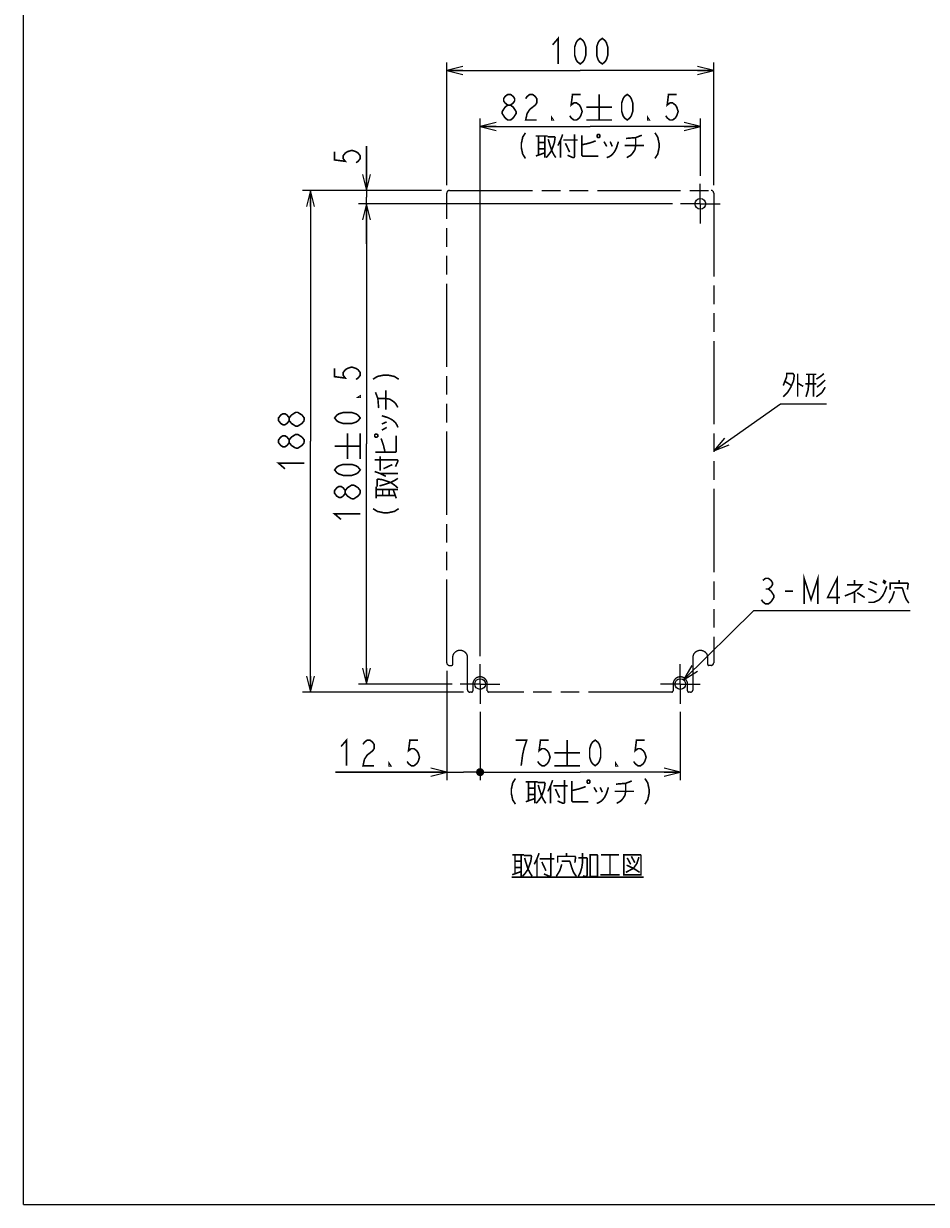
# Model space of a CAD drawing. Extents: x 0 to 1260, y 0 to 891.
# Tile 1 of 36: x 0 to 338, y 0 to 443. Entities that reach past the tile are written whole.
import ezdxf

# ---------------------------------------------------------------- set-up
doc = ezdxf.new("R2010")
doc.units = 0
doc.header["$LTSCALE"] = 69.3
doc.linetypes.add('CENTER', pattern=[0.6, 0.375, -0.075, 0.075, -0.075])
doc.linetypes.add('PHANTOM', pattern=[0.8, 0.45, -0.05, 0.1, -0.05, 0.1, -0.05])
doc.layers.get('0').update_dxf_attribs({"linetype": 'CONTINUOUS'})
for name, color, linetype in [('ALL_DIM', 7, 'CONTINUOUS'), ('ALL_NOTE', 7, 'CONTINUOUS'), ('DEFAULT_1', 7, 'CENTER'), ('DEFAULT_3', 7, 'PHANTOM')]:
    doc.layers.add(name, color=color, linetype=linetype)
doc.dimstyles.get("Standard").update_dxf_attribs({"dimtxt": 2.5, "dimasz": 2.5, "dimexe": 1.25, "dimexo": 0.625, "dimtad": 1, "dimcen": 2.5, "dimazin": 3, "dimtfac": 1, "dimtmove": 0, "dimatfit": 3})

# ---------------------------------------------------------------- blocks, each defined once
blk = doc.blocks.new('_DOT')
at = {"color": 0, "linetype": 'BYBLOCK'}
blk.add_line((-0.25, 0), (-1, 0), dxfattribs=at)
at = {"color": 0, "linetype": 'BYBLOCK', "const_width": 0.25}
blk.add_lwpolyline([(-0.125, 0, 1), (0.125, 0, 1)], format="xyb", close=True, dxfattribs=at)
blk = doc.blocks.new('_OPEN')
at = {"color": 0, "linetype": 'BYBLOCK'}
for p, q in [((0, 0), (-1, 0.25)), ((-1, -0.25), (0, 0)), ((-1, 0), (0, 0))]:
    blk.add_line(p, q, dxfattribs=at)
blk = doc.blocks.new('*D11')
at = {"layer": 'ALL_DIM', "color": 2, "linetype": 'CONTINUOUS'}
for p, q in [((171, 184.58), (171, 159)), ((246, 184.58), (246, 159)), ((171, 162), (208.5, 162)), ((246, 162), (208.5, 162))]:
    blk.add_line(p, q, dxfattribs=at)
at = {"layer": 'ALL_DIM', "color": 2, "linetype": 'CONTINUOUS', "xscale": 6, "yscale": 6, "zscale": 6, "rotation": 180}
blk.add_blockref('_DOT', (171, 162), dxfattribs=at)
at = {"layer": 'ALL_DIM', "color": 2, "linetype": 'CONTINUOUS', "xscale": 6, "yscale": 6, "zscale": 6}
blk.add_blockref('_OPEN', (246, 162), dxfattribs=at)
blk = doc.blocks.new('*D12')
at = {"layer": 'ALL_DIM', "color": 2, "linetype": 'CONTINUOUS'}
for p, q in [((243.08, 375), (125.5, 375)), ((128.5, 375), (128.5, 285)), ((128.5, 195), (128.5, 285)), ((160.58, 195), (125.5, 195))]:
    blk.add_line(p, q, dxfattribs=at)
at = {"layer": 'ALL_DIM', "color": 2, "linetype": 'CONTINUOUS', "xscale": 6, "yscale": 6, "zscale": 6}
for p, rotation in [((128.5, 375), 90), ((128.5, 195), 270)]:
    blk.add_blockref('_OPEN', p, dxfattribs=dict(at, rotation=rotation))
blk = doc.blocks.new('*D13')
at = {"layer": 'ALL_DIM', "color": 2, "linetype": 'CONTINUOUS'}
for p, q in [((156.5, 380), (104.5, 380)), ((107.5, 380), (107.5, 286)), ((107.5, 192), (107.5, 286)), ((164.79, 192), (104.5, 192))]:
    blk.add_line(p, q, dxfattribs=at)
at = {"layer": 'ALL_DIM', "color": 2, "linetype": 'CONTINUOUS', "xscale": 6, "yscale": 6, "zscale": 6}
for p, rotation in [((107.5, 380), 90), ((107.5, 192), 270)]:
    blk.add_blockref('_OPEN', p, dxfattribs=dict(at, rotation=rotation))
blk = doc.blocks.new('*D14')
at = {"layer": 'ALL_DIM', "color": 2, "linetype": 'CONTINUOUS'}
for p, q in [((158.5, 382), (158.5, 428)), ((158.5, 425), (208.5, 425)), ((258.5, 425), (208.5, 425)), ((258.5, 382), (258.5, 428))]:
    blk.add_line(p, q, dxfattribs=at)
at = {"layer": 'ALL_DIM', "color": 2, "linetype": 'CONTINUOUS', "xscale": 6, "yscale": 6, "zscale": 6, "rotation": 180}
blk.add_blockref('_OPEN', (158.5, 425), dxfattribs=at)
at = {"layer": 'ALL_DIM', "color": 2, "linetype": 'CONTINUOUS', "xscale": 6, "yscale": 6, "zscale": 6}
blk.add_blockref('_OPEN', (258.5, 425), dxfattribs=at)
blk = doc.blocks.new('*D15')
at = {"layer": 'ALL_DIM', "color": 2, "linetype": 'CONTINUOUS'}
for p, q in [((128.5, 380), (128.5, 396.6)), ((128.5, 396.6), (128.5, 377.5)), ((150.22, 380), (125.5, 380)), ((128.5, 360), (128.5, 377.5)), ((240.33, 375), (125.5, 375)), ((128.5, 375), (128.5, 360))]:
    blk.add_line(p, q, dxfattribs=at)
at = {"layer": 'ALL_DIM', "color": 2, "linetype": 'CONTINUOUS', "xscale": 6, "yscale": 6, "zscale": 6}
for p, rotation in [((128.5, 380), 270), ((128.5, 375), 90)]:
    blk.add_blockref('_OPEN', p, dxfattribs=dict(at, rotation=rotation))
blk = doc.blocks.new('*D16')
at = {"layer": 'ALL_DIM', "color": 2, "linetype": 'CONTINUOUS'}
for p, q in [((158.5, 200), (158.5, 159)), ((171, 184.58), (171, 159)), ((158.5, 162), (116.83, 162)), ((116.83, 162), (164.75, 162)), ((171.75, 162), (164.75, 162)), ((171, 162), (171.75, 162))]:
    blk.add_line(p, q, dxfattribs=at)
at = {"layer": 'ALL_DIM', "color": 2, "linetype": 'CONTINUOUS', "xscale": 6, "yscale": 6, "zscale": 6}
blk.add_blockref('_OPEN', (158.5, 162), dxfattribs=at)
at = {"layer": 'ALL_DIM', "color": 2, "linetype": 'CONTINUOUS', "xscale": 6, "yscale": 6, "zscale": 6, "rotation": 180}
blk.add_blockref('_DOT', (171, 162), dxfattribs=at)
blk = doc.blocks.new('*D17')
at = {"layer": 'ALL_DIM', "color": 2, "linetype": 'CONTINUOUS'}
for p, q in [((171, 205.42), (171, 407)), ((171, 404), (212.25, 404)), ((253.5, 404), (212.25, 404)), ((253.5, 385.42), (253.5, 407))]:
    blk.add_line(p, q, dxfattribs=at)
at = {"layer": 'ALL_DIM', "color": 2, "linetype": 'CONTINUOUS', "xscale": 6, "yscale": 6, "zscale": 6, "rotation": 180}
blk.add_blockref('_OPEN', (171, 404), dxfattribs=at)
at = {"layer": 'ALL_DIM', "color": 2, "linetype": 'CONTINUOUS', "xscale": 6, "yscale": 6, "zscale": 6}
blk.add_blockref('_OPEN', (253.5, 404), dxfattribs=at)

msp = doc.modelspace()

# ---------------------------------------------------------------- linework, layer by layer
at = {"color": 7, "linetype": 'CONTINUOUS'}
for q in [(0, 891), (1260, 0)]:
    msp.add_line((0, 0), q, dxfattribs=at)
for centre in [(253.499, 375.001), (171, 195), (245.999, 195)]:
    msp.add_circle(centre, 2, dxfattribs=at)
at = {"layer": 'ALL_DIM', "color": 2, "linetype": 'CONTINUOUS', "const_width": 0.6}
for points in [[(198.18, 434.601), (200.244, 437.001), (200.244, 427.401)], [(208.5, 427.401), (207.468, 428.201), (206.952, 429.001), (206.436, 430.601), (206.436, 433.801), (206.952, 435.401), (207.468, 436.201), (208.5, 437.001), (209.532, 436.201), (210.048, 435.401), (210.564, 433.801), (210.564, 430.601), (210.048, 429.001), (209.532, 428.201), (208.5, 427.401)], [(216.756, 427.401), (215.724, 428.201), (215.208, 429.001), (214.692, 430.601), (214.692, 433.801), (215.208, 435.401), (215.724, 436.201), (216.756, 437.001), (217.788, 436.201), (218.304, 435.401), (218.82, 433.801), (218.82, 430.601), (218.304, 429.001), (217.788, 428.201), (216.756, 427.401)], [(181.366, 412.001), (180.334, 412.801), (179.818, 413.601), (179.818, 414.401), (180.334, 415.201), (181.366, 416.001), (182.398, 416.001), (183.43, 415.201), (183.946, 414.401), (183.946, 413.601), (183.43, 412.801), (182.398, 412.001)], [(188.074, 414.401), (188.59, 415.201), (189.622, 416.001), (190.654, 416.001), (191.686, 415.201), (192.202, 414.401), (192.202, 412.801), (191.686, 412.001)], [(208.714, 416.001), (205.618, 416.001), (205.102, 412.001), (206.134, 412.801), (207.166, 412.801), (208.198, 412.001), (208.714, 411.201), (209.23, 409.601), (208.714, 408.001), (208.198, 407.201), (207.166, 406.401), (206.134, 406.401), (205.102, 407.201), (204.586, 408.001)], [(215.578, 416.001), (215.578, 406.401)], [(226.106, 406.401), (225.074, 407.201), (224.558, 408.001), (224.042, 409.601), (224.042, 412.801), (224.558, 414.401), (225.074, 415.201), (226.106, 416.001), (227.138, 415.201), (227.654, 414.401), (228.17, 412.801), (228.17, 409.601), (227.654, 408.001), (227.138, 407.201), (226.106, 406.401)], [(244.682, 416.001), (241.586, 416.001), (241.07, 412.001), (242.102, 412.801), (243.134, 412.801), (244.166, 412.001), (244.682, 411.201), (245.198, 409.601), (244.682, 408.001), (244.166, 407.201), (243.134, 406.401), (242.102, 406.401), (241.07, 407.201), (240.554, 408.001)], [(181.366, 406.401), (180.334, 407.201), (179.818, 408.001), (179.302, 408.801), (179.302, 409.601), (179.818, 410.401), (180.334, 411.201), (181.366, 412.001), (182.398, 412.001), (183.43, 411.201), (183.946, 410.401), (184.462, 409.601), (184.462, 408.801), (183.946, 408.001), (183.43, 407.201), (182.398, 406.401), (181.366, 406.401)], [(191.686, 412.001), (189.622, 410.401), (188.59, 408.801), (188.074, 406.401), (192.202, 406.401)], [(198.394, 406.401), (197.878, 406.401), (197.878, 407.201), (198.394, 406.401)], [(210.778, 411.201), (220.378, 411.201)], [(234.362, 406.401), (233.846, 406.401), (233.846, 407.201), (234.362, 406.401)], [(210.778, 406.401), (220.378, 406.401)], [(187.998, 401.601), (186.966, 400.001), (186.45, 397.601), (186.45, 396.001), (186.966, 393.601), (187.998, 392.001)], [(191.868, 400.401), (196.254, 400.401)], [(192.9, 400.401), (192.9, 393.201)], [(192.9, 398.001), (195.222, 398.001)], [(195.222, 400.401), (195.222, 392.301)], [(196.254, 400.101), (198.834, 400.101), (199.092, 399.801), (198.834, 398.001), (197.802, 395.001), (196.77, 393.501), (195.738, 392.301)], [(196.512, 399.201), (197.028, 397.401), (197.802, 395.001), (198.576, 393.501), (199.35, 392.301)], [(201.93, 401.001), (201.156, 398.901), (200.124, 396.801)], [(201.156, 398.901), (201.156, 392.301)], [(202.188, 398.901), (207.606, 398.901)], [(206.316, 401.001), (206.316, 392.601), (206.058, 392.301), (205.8, 392.301), (203.736, 393.201)], [(209.154, 400.701), (209.154, 393.201), (209.412, 392.901), (215.346, 392.901)], [(209.154, 397.101), (211.734, 397.701), (213.54, 398.301), (214.314, 398.601)], [(215.088, 401.001), (214.83, 400.701), (214.83, 400.101), (215.088, 399.801), (215.604, 399.801), (215.862, 400.101), (215.862, 400.701), (215.604, 401.001), (215.088, 401.001)], [(217.41, 398.301), (218.442, 396.501)], [(222.828, 398.301), (222.054, 395.901), (221.28, 394.401), (220.248, 393.201), (219.216, 392.601), (218.442, 392.301)], [(219.732, 398.301), (220.506, 396.501)], [(225.666, 399.501), (229.278, 399.801), (231.6, 400.701)], [(229.278, 399.801), (229.278, 396.801), (229.02, 395.301), (228.246, 394.101), (227.472, 393.201), (225.924, 392.301)], [(236.502, 401.601), (237.534, 400.001), (238.05, 397.601), (238.05, 396.001), (237.534, 393.601), (236.502, 392.001)], [(116.5, 394.533), (116.5, 391.437), (120.5, 390.921), (119.7, 391.953), (119.7, 392.985), (120.5, 394.017), (121.3, 394.533), (122.9, 395.049), (124.5, 394.533), (125.3, 394.017), (126.1, 392.985), (126.1, 391.953), (125.3, 390.921), (124.5, 390.405)], [(191.868, 392.901), (195.222, 394.101)], [(192.9, 395.601), (195.222, 395.601)], [(202.962, 397.701), (204.51, 394.401)], [(225.15, 396.801), (232.374, 396.801)], [(116.5, 313.304), (116.5, 310.208), (120.5, 309.692), (119.7, 310.724), (119.7, 311.757), (120.5, 312.788), (121.3, 313.304), (122.9, 313.821), (124.5, 313.304), (125.3, 312.788), (126.1, 311.757), (126.1, 310.724), (125.3, 309.692), (124.5, 309.176)], [(130.9, 309.253), (132.5, 310.284), (134.9, 310.8), (136.5, 310.8), (138.9, 310.284), (140.5, 309.253)], [(135.7, 297.901), (135.7, 305.124)], [(126.1, 302.984), (126.1, 302.469), (125.3, 302.469), (126.1, 302.984)], [(133, 298.416), (132.7, 302.028), (131.8, 304.351)], [(132.7, 302.028), (135.7, 302.028), (137.2, 301.77), (138.4, 300.996), (139.3, 300.222), (140.2, 298.674)], [(99.5, 293.741), (98.7, 292.709), (97.9, 292.193), (97.1, 292.193), (96.3, 292.709), (95.5, 293.741), (95.5, 294.773), (96.3, 295.805), (97.1, 296.321), (97.9, 296.321), (98.7, 295.805), (99.5, 294.773)], [(100.3, 292.709), (99.5, 293.741), (99.5, 294.773), (100.3, 295.805), (101.1, 296.321), (101.9, 296.837), (102.7, 296.837), (103.5, 296.321), (104.3, 295.805), (105.1, 294.773), (105.1, 293.741)], [(126.1, 294.728), (125.3, 293.696), (124.5, 293.181), (122.9, 292.664), (119.7, 292.664), (118.1, 293.181), (117.3, 293.696), (116.5, 294.728), (117.3, 295.76), (118.1, 296.276), (119.7, 296.793), (122.9, 296.793), (124.5, 296.276), (125.3, 295.76), (126.1, 294.728)], [(105.1, 293.741), (104.3, 292.709), (103.5, 292.193), (102.7, 291.677), (101.9, 291.677), (100.3, 292.709)], [(134.2, 295.578), (136.6, 294.804), (138.1, 294.03), (139.3, 292.998), (139.9, 291.966), (140.2, 291.192)], [(134.2, 292.482), (136, 293.256)], [(99.5, 285.485), (98.7, 284.453), (97.9, 283.937), (97.1, 283.937), (96.3, 284.453), (95.5, 285.485), (95.5, 286.517), (96.3, 287.549), (97.1, 288.065), (97.9, 288.065), (98.7, 287.549), (99.5, 286.517)], [(101.9, 283.421), (100.3, 284.453), (99.5, 285.485), (99.5, 286.517), (100.3, 287.549), (101.1, 288.065), (101.9, 288.581), (102.7, 288.581), (104.3, 287.549)], [(104.3, 287.549), (105.1, 286.517), (105.1, 285.485)], [(121.3, 279.4), (121.3, 289)], [(126.1, 279.4), (126.1, 289)], [(131.5, 287.839), (131.8, 287.58), (132.4, 287.58), (132.7, 287.839), (132.7, 288.354), (132.4, 288.613), (131.8, 288.613), (131.5, 288.354), (131.5, 287.839)], [(131.8, 281.904), (139.3, 281.904), (139.6, 282.163), (139.6, 288.096)], [(134.2, 290.16), (136, 291.192)], [(105.1, 285.485), (104.3, 284.453), (103.5, 283.937), (102.7, 283.421), (101.9, 283.421)], [(116.5, 284.201), (126.1, 284.201)], [(135.4, 281.904), (134.8, 284.484), (134.2, 286.29), (133.9, 287.064)], [(131.5, 279.066), (139.9, 279.066), (140.2, 278.808), (140.2, 278.55), (139.3, 276.487)], [(133.6, 274.938), (133.6, 280.356)], [(97.9, 275.681), (95.5, 277.745), (105.1, 277.745)], [(126.1, 275.272), (125.3, 274.24), (124.5, 273.724), (122.9, 273.208), (119.7, 273.208), (118.1, 273.724), (117.3, 274.24), (116.5, 275.272), (117.3, 276.304), (118.1, 276.82), (119.7, 277.336), (122.9, 277.336), (124.5, 276.82), (125.3, 276.304), (126.1, 275.272)], [(131.5, 274.68), (133.6, 273.906), (135.7, 272.875)], [(134.8, 275.713), (138.1, 277.261)], [(132.4, 269.004), (132.4, 271.584), (132.7, 271.842), (134.5, 271.584), (137.5, 270.552), (139, 269.52), (140.2, 268.488)], [(133.3, 269.262), (135.1, 269.778), (137.5, 270.552), (139, 271.326), (140.2, 272.1)], [(133.6, 273.906), (140.2, 273.906)], [(120.5, 266.5), (119.7, 265.469), (118.9, 264.952), (118.1, 264.952), (117.3, 265.469), (116.5, 266.5), (116.5, 267.532), (117.3, 268.564), (118.1, 269.081), (118.9, 269.081), (119.7, 268.564), (120.5, 267.532)], [(122.9, 264.436), (121.3, 265.469), (120.5, 266.5), (120.5, 267.532), (121.3, 268.564), (122.1, 269.081), (122.9, 269.596), (123.7, 269.596)], [(126.1, 266.5), (125.3, 265.469), (124.5, 264.952), (123.7, 264.436), (122.9, 264.436)], [(123.7, 269.596), (125.3, 268.564), (126.1, 267.532), (126.1, 266.5)], [(132.1, 264.618), (132.1, 269.004)], [(132.1, 267.973), (140.2, 267.973)], [(132.1, 265.65), (139.3, 265.65)], [(134.5, 265.65), (134.5, 267.973)], [(136.9, 265.65), (136.9, 267.973)], [(139.6, 264.618), (138.4, 267.973)], [(118.9, 256.696), (116.5, 258.76), (126.1, 258.76)], [(130.9, 260.749), (132.5, 259.716), (134.9, 259.2), (136.5, 259.2), (138.9, 259.716), (140.5, 260.749)], [(118.897, 171.6), (120.961, 174), (120.961, 164.4)], [(127.153, 172.4), (127.669, 173.2), (128.701, 174), (129.733, 174), (130.765, 173.2), (131.281, 172.4), (131.281, 170.8), (130.765, 170), (129.733, 169.2), (128.701, 168.4), (127.669, 166.8), (127.153, 164.4), (131.281, 164.4)], [(147.793, 174), (144.697, 174), (144.181, 170), (145.213, 170.8), (146.245, 170.8), (147.277, 170), (147.793, 169.2), (148.309, 167.6), (147.793, 166), (147.277, 165.2), (146.245, 164.4), (145.213, 164.4), (144.181, 165.2), (143.665, 166)], [(186.388, 164.4), (186.904, 168.4), (187.42, 170.8), (187.936, 172.4), (188.452, 174), (184.324, 174)], [(196.708, 174), (193.612, 174), (193.096, 170), (194.128, 170.8), (195.16, 170.8), (196.192, 170), (196.708, 169.2), (197.224, 167.6), (196.708, 166), (196.192, 165.2), (195.16, 164.4), (194.128, 164.4), (193.096, 165.2), (192.58, 166)], [(203.572, 174), (203.572, 164.4)], [(214.1, 164.4), (213.068, 165.2), (212.552, 166), (212.036, 167.6), (212.036, 170.8), (212.552, 172.4), (213.068, 173.2), (214.1, 174), (215.132, 173.2), (215.648, 172.4), (216.164, 170.8), (216.164, 167.6), (215.648, 166), (215.132, 165.2), (214.1, 164.4)], [(232.676, 174), (229.58, 174), (229.064, 170), (230.096, 170.8), (231.128, 170.8), (232.16, 170), (232.676, 169.2), (233.192, 167.6), (232.676, 166), (232.16, 165.2), (231.128, 164.4), (230.096, 164.4), (229.064, 165.2), (228.548, 166)], [(198.772, 169.2), (208.372, 169.2)], [(137.473, 164.4), (136.957, 164.4), (136.957, 165.2), (137.473, 164.4)], [(198.772, 164.4), (208.372, 164.4)], [(222.356, 164.4), (221.84, 164.4), (221.84, 165.2), (222.356, 164.4)], [(184.248, 159.6), (183.216, 158), (182.7, 155.6), (182.7, 154), (183.216, 151.6), (184.248, 150)], [(232.752, 159.6), (233.784, 158), (234.3, 155.6), (234.3, 154), (233.784, 151.6), (232.752, 150)], [(188.118, 158.4), (192.504, 158.4)], [(189.15, 158.4), (189.15, 151.2)], [(189.15, 156), (191.472, 156)], [(191.472, 158.4), (191.472, 150.3)], [(192.504, 158.1), (195.084, 158.1), (195.342, 157.8), (195.084, 156), (194.052, 153), (193.02, 151.5), (191.988, 150.3)], [(192.762, 157.2), (193.278, 155.4), (194.052, 153), (194.826, 151.5), (195.6, 150.3)], [(198.18, 159), (197.406, 156.9), (196.374, 154.8)], [(197.406, 156.9), (197.406, 150.3)], [(198.438, 156.9), (203.856, 156.9)], [(199.212, 155.7), (200.76, 152.4)], [(202.566, 159), (202.566, 150.6), (202.308, 150.3), (202.05, 150.3), (199.986, 151.2)], [(205.404, 158.7), (205.404, 151.2), (205.662, 150.9), (211.596, 150.9)], [(205.404, 155.1), (207.984, 155.7), (209.79, 156.3), (210.564, 156.6)], [(211.338, 159), (211.08, 158.7), (211.08, 158.1), (211.338, 157.8), (211.854, 157.8), (212.112, 158.1), (212.112, 158.7), (211.854, 159), (211.338, 159)], [(213.66, 156.3), (214.692, 154.5)], [(219.078, 156.3), (218.304, 153.9), (217.53, 152.4), (216.498, 151.2), (215.466, 150.6), (214.692, 150.3)], [(215.982, 156.3), (216.756, 154.5)], [(221.4, 154.8), (228.624, 154.8)], [(221.916, 157.5), (225.528, 157.8), (227.85, 158.7)], [(225.528, 157.8), (225.528, 154.8), (225.27, 153.3), (224.496, 152.1), (223.722, 151.2), (222.174, 150.3)], [(188.118, 150.9), (191.472, 152.1)], [(189.15, 153.6), (191.472, 153.6)]]:
    msp.add_lwpolyline(points, dxfattribs=at)
at = {"layer": 'ALL_NOTE', "color": 2, "linetype": 'CONTINUOUS'}
for p, q in [((258.5, 282.475), (283.544, 299.978)), ((283.544, 299.978), (284.294, 299.978)), ((284.294, 299.978), (300.806, 299.978)), ((247.133, 196.647), (273.578, 222.638)), ((273.578, 222.638), (274.328, 222.638)), ((274.328, 222.638), (332.12, 222.638))]:
    msp.add_line(p, q, dxfattribs=at)
at = {"layer": 'ALL_NOTE', "color": 2, "linetype": 'CONTINUOUS', "const_width": 0.6}
for points in [[(284.552, 306.878), (285.842, 310.178), (285.842, 311.378), (288.164, 311.378), (288.68, 310.778), (288.422, 308.678), (287.39, 306.278), (286.1, 304.178), (284.552, 302.678)], [(289.97, 311.378), (289.97, 302.678)], [(294.098, 311.078), (294.098, 307.478), (293.84, 305.078), (293.066, 302.678)], [(293.066, 311.078), (296.936, 311.078)], [(295.904, 311.078), (295.904, 302.678)], [(296.936, 309.278), (298.742, 310.478), (299.774, 311.378)], [(285.326, 308.378), (287.648, 306.878)], [(289.97, 307.778), (292.034, 306.578)], [(296.936, 307.478), (292.808, 307.478)], [(300.29, 306.278), (299, 304.178), (296.936, 302.678)], [(300.29, 308.978), (298.742, 307.478), (297.194, 306.278)], [(276.908, 233.837), (277.94, 234.638), (278.972, 234.638), (280.004, 233.837), (280.52, 233.037), (280.52, 232.238), (280.004, 231.438), (278.972, 230.638), (280.004, 229.838)], [(292.388, 225.038), (292.388, 234.638), (294.968, 226.638), (297.548, 234.638), (297.548, 225.038)], [(304.772, 225.038), (304.772, 234.638), (301.16, 227.438), (305.804, 227.438)], [(280.004, 229.838), (281.036, 228.237), (281.036, 227.438), (280.52, 226.638), (280.004, 225.838), (278.972, 225.038), (277.94, 225.038), (276.908, 225.838), (276.392, 226.638)], [(277.94, 230.638), (278.972, 230.638)], [(285.164, 229.838), (288.26, 229.838)], [(308.384, 232.238), (314.06, 232.238), (312.77, 230.738), (311.222, 229.538), (309.932, 228.938), (307.61, 228.038)], [(311.222, 234.038), (311.222, 232.238)], [(316.382, 225.637), (318.446, 225.637), (320.51, 226.538), (321.8, 228.038), (322.574, 229.538), (323.348, 231.637)], [(316.382, 230.738), (317.93, 230.137), (319.478, 229.238)], [(316.898, 233.437), (318.446, 232.838), (319.736, 232.238)], [(321.8, 233.437), (322.832, 232.538)], [(322.058, 234.038), (323.09, 233.137)], [(326.186, 229.838), (325.412, 227.438), (324.122, 225.337)], [(324.638, 230.437), (324.638, 232.838), (331.088, 232.838), (331.346, 232.538), (331.088, 230.437)], [(326.186, 231.038), (329.024, 231.038), (329.282, 230.738), (329.798, 228.938), (330.572, 226.837), (331.604, 225.337)], [(327.992, 232.838), (327.992, 234.038)], [(311.222, 229.538), (311.222, 225.337)], [(312.254, 229.238), (315.092, 227.438)], [(183.032, 131.048), (187.418, 131.048)], [(184.064, 131.048), (184.064, 123.848)], [(184.064, 128.648), (186.386, 128.648)], [(186.386, 131.048), (186.386, 122.948)], [(187.418, 130.748), (189.998, 130.748), (190.256, 130.448), (189.998, 128.648), (188.966, 125.648), (187.934, 124.148), (186.902, 122.948)], [(187.676, 129.848), (188.192, 128.048), (188.966, 125.648), (189.74, 124.148), (190.514, 122.948)], [(193.094, 131.648), (192.32, 129.548), (191.288, 127.448)], [(192.32, 129.548), (192.32, 122.948)], [(193.352, 129.548), (198.77, 129.548)], [(194.126, 128.348), (195.674, 125.048)], [(197.48, 131.648), (197.48, 123.248), (197.222, 122.948), (196.964, 122.948), (194.9, 123.848)], [(200.06, 128.048), (200.06, 130.448), (206.51, 130.448), (206.768, 130.148), (206.51, 128.048)], [(201.608, 128.648), (204.446, 128.648), (204.704, 128.348), (205.22, 126.548), (205.994, 124.448), (207.026, 122.948)], [(203.414, 130.448), (203.414, 131.648)], [(207.8, 122.948), (208.574, 124.448), (209.09, 126.248), (209.348, 128.048), (209.348, 131.648)], [(207.8, 129.848), (210.896, 129.848), (211.154, 129.548), (211.154, 123.548), (210.896, 122.948), (210.122, 122.948), (209.606, 123.248)], [(212.186, 131.048), (212.186, 122.948), (215.024, 122.948), (215.024, 130.748), (214.766, 131.048), (212.186, 131.048)], [(216.314, 131.048), (223.022, 131.048)], [(219.668, 131.048), (219.668, 123.548)], [(224.828, 131.048), (224.828, 123.548), (231.278, 123.548), (231.278, 130.748), (231.02, 131.048), (224.828, 131.048)], [(230.504, 130.148), (229.73, 127.748), (228.44, 125.948), (225.602, 124.448)], [(226.118, 129.848), (227.408, 127.448)], [(227.666, 130.448), (228.956, 128.048)], [(183.032, 123.548), (186.386, 124.748)], [(184.064, 126.248), (186.386, 126.248)], [(201.608, 127.448), (200.834, 125.048), (199.544, 122.948)], [(225.86, 127.148), (228.44, 125.948), (230.762, 124.448)], [(182.774, 122.648), (232.31, 122.648)], [(216.056, 123.548), (223.28, 123.548)]]:
    msp.add_lwpolyline(points, dxfattribs=at)
at = {"layer": 'ALL_NOTE', "color": 2, "linetype": 'CONTINUOUS'}
for points in [[(262.559, 287.141), (258.5, 282.475), (264.278, 284.682)], [(250.361, 201.923), (247.133, 196.647), (252.464, 199.783)]]:
    msp.add_lwpolyline(points, dxfattribs=at)
at = {"layer": 'DEFAULT_1', "color": 7, "linetype": 'CENTER'}
for p, q in [((253.499, 375.001), (253.499, 382.422)), ((253.499, 375.001), (246.078, 375.001)), ((253.499, 375.001), (253.499, 367.58)), ((253.499, 375.001), (260.92, 375.001)), ((171, 195), (171, 202.421)), ((245.999, 195), (245.999, 202.421)), ((171, 195), (163.579, 195)), ((171, 195), (171, 187.579)), ((171, 195), (178.421, 195)), ((245.999, 195), (238.578, 195)), ((245.999, 195), (245.999, 187.579)), ((245.999, 195), (253.42, 195))]:
    msp.add_line(p, q, dxfattribs=at)
at = {"layer": 'DEFAULT_3', "color": 8, "linetype": 'PHANTOM'}
for p, q in [((158.5, 203), (158.5, 379.001)), ((159.5, 380.001), (257.5, 380.001)), ((258.5, 379.001), (258.5, 203)), ((160.789, 202.5), (160.788, 205)), ((166.212, 205), (166.206, 193.001)), ((250.805, 193.001), (250.8, 205)), ((256.199, 205), (256.198, 202.5)), ((159.5, 202), (160.288, 202)), ((257.5, 202), (256.698, 202)), ((168.293, 195), (168.294, 192.5)), ((173.706, 192.5), (173.707, 195)), ((243.301, 195), (243.302, 192.5)), ((248.697, 192.5), (248.698, 195)), ((167.793, 192), (167.208, 192)), ((242.801, 192), (174.207, 192)), ((249.804, 192), (249.197, 192))]:
    msp.add_line(p, q, dxfattribs=at)
for points in [[(160.788, 205), (160.789, 205.083), (160.793, 205.166), (160.799, 205.249), (160.808, 205.332), (160.82, 205.415), (160.834, 205.497), (160.85, 205.579), (160.869, 205.66), (160.891, 205.741), (160.915, 205.821), (160.941, 205.9), (160.97, 205.978), (161.001, 206.056), (161.035, 206.132), (161.071, 206.208), (161.109, 206.282), (161.15, 206.355), (161.193, 206.426), (161.238, 206.497), (161.285, 206.566), (161.334, 206.633), (161.386, 206.699), (161.439, 206.764), (161.494, 206.826), (161.551, 206.887), (161.61, 206.947), (161.671, 207.004), (161.734, 207.059), (161.798, 207.113), (161.864, 207.164), (161.931, 207.213), (162, 207.261), (162.071, 207.306), (162.143, 207.349), (162.216, 207.39), (162.29, 207.428), (162.365, 207.464), (162.442, 207.498), (162.519, 207.53), (162.597, 207.559), (162.677, 207.585), (162.757, 207.609), (162.838, 207.631), (162.919, 207.65), (163.001, 207.667), (163.083, 207.681), (163.166, 207.692), (163.249, 207.702), (163.333, 207.708), (163.416, 207.712), (163.5, 207.713), (163.584, 207.712), (163.667, 207.708), (163.75, 207.702), (163.834, 207.692), (163.916, 207.681), (163.999, 207.667), (164.081, 207.65), (164.162, 207.631), (164.243, 207.609), (164.323, 207.585), (164.402, 207.559), (164.481, 207.53), (164.558, 207.498), (164.635, 207.464), (164.71, 207.428), (164.784, 207.39), (164.857, 207.349), (164.929, 207.306), (165, 207.261), (165.069, 207.213), (165.136, 207.164), (165.202, 207.113), (165.266, 207.059), (165.329, 207.004), (165.39, 206.947), (165.449, 206.887), (165.506, 206.826), (165.561, 206.764), (165.614, 206.699), (165.666, 206.633), (165.715, 206.566), (165.762, 206.497), (165.807, 206.426), (165.85, 206.355), (165.89, 206.282), (165.929, 206.208), (165.965, 206.132), (165.998, 206.056), (166.03, 205.978), (166.059, 205.9), (166.085, 205.821), (166.109, 205.741), (166.13, 205.66), (166.149, 205.579), (166.166, 205.497), (166.18, 205.415), (166.191, 205.332), (166.2, 205.249), (166.207, 205.166), (166.211, 205.083), (166.212, 205)], [(250.8, 205), (250.801, 205.083), (250.805, 205.166), (250.811, 205.248), (250.82, 205.331), (250.831, 205.413), (250.845, 205.495), (250.862, 205.576), (250.881, 205.657), (250.902, 205.738), (250.926, 205.817), (250.952, 205.896), (250.981, 205.974), (251.012, 206.051), (251.046, 206.127), (251.081, 206.202), (251.12, 206.276), (251.16, 206.348), (251.203, 206.42), (251.247, 206.49), (251.294, 206.559), (251.343, 206.626), (251.395, 206.692), (251.448, 206.756), (251.503, 206.818), (251.559, 206.879), (251.618, 206.938), (251.679, 206.995), (251.741, 207.05), (251.805, 207.103), (251.871, 207.154), (251.938, 207.203), (252.007, 207.25), (252.077, 207.295), (252.148, 207.338), (252.221, 207.379), (252.295, 207.417), (252.37, 207.453), (252.446, 207.487), (252.523, 207.518), (252.601, 207.547), (252.68, 207.573), (252.759, 207.597), (252.84, 207.619), (252.921, 207.638), (253.003, 207.655), (253.085, 207.669), (253.167, 207.68), (253.25, 207.689), (253.333, 207.696), (253.416, 207.7), (253.499, 207.701), (253.582, 207.7), (253.666, 207.696), (253.749, 207.689), (253.831, 207.68), (253.914, 207.669), (253.996, 207.655), (254.078, 207.638), (254.159, 207.619), (254.239, 207.597), (254.319, 207.573), (254.398, 207.547), (254.476, 207.518), (254.553, 207.487), (254.629, 207.453), (254.704, 207.417), (254.778, 207.379), (254.851, 207.338), (254.922, 207.295), (254.992, 207.25), (255.061, 207.203), (255.128, 207.154), (255.193, 207.103), (255.257, 207.05), (255.32, 206.995), (255.38, 206.938), (255.439, 206.879), (255.496, 206.818), (255.551, 206.756), (255.604, 206.692), (255.655, 206.626), (255.704, 206.559), (255.751, 206.49), (255.796, 206.42), (255.839, 206.348), (255.879, 206.276), (255.917, 206.202), (255.953, 206.127), (255.986, 206.051), (256.017, 205.974), (256.046, 205.896), (256.073, 205.817), (256.096, 205.738), (256.118, 205.657), (256.137, 205.576), (256.153, 205.495), (256.167, 205.413), (256.179, 205.331), (256.187, 205.248), (256.194, 205.166), (256.198, 205.083), (256.199, 205)], [(160.288, 202), (160.305, 202), (160.321, 202.001), (160.338, 202.003), (160.354, 202.004), (160.37, 202.007), (160.386, 202.01), (160.402, 202.013), (160.418, 202.017), (160.434, 202.022), (160.45, 202.027), (160.465, 202.032), (160.48, 202.038), (160.495, 202.045), (160.51, 202.052), (160.525, 202.059), (160.539, 202.067), (160.553, 202.076), (160.567, 202.085), (160.58, 202.094), (160.594, 202.104), (160.606, 202.114), (160.619, 202.124), (160.631, 202.135), (160.643, 202.147), (160.654, 202.159), (160.665, 202.171), (160.676, 202.183), (160.686, 202.196), (160.696, 202.209), (160.705, 202.223), (160.714, 202.236), (160.722, 202.25), (160.73, 202.265), (160.738, 202.279), (160.745, 202.294), (160.751, 202.309), (160.757, 202.324), (160.763, 202.34), (160.768, 202.355), (160.772, 202.371), (160.776, 202.387), (160.78, 202.403), (160.783, 202.419), (160.785, 202.435), (160.787, 202.451), (160.788, 202.468), (160.789, 202.484), (160.789, 202.5)], [(256.198, 202.5), (256.198, 202.484), (256.199, 202.468), (256.2, 202.451), (256.202, 202.435), (256.204, 202.419), (256.207, 202.403), (256.211, 202.387), (256.215, 202.371), (256.219, 202.355), (256.224, 202.34), (256.23, 202.324), (256.236, 202.309), (256.242, 202.294), (256.249, 202.279), (256.257, 202.265), (256.265, 202.25), (256.273, 202.236), (256.282, 202.223), (256.291, 202.209), (256.301, 202.196), (256.311, 202.183), (256.322, 202.171), (256.333, 202.159), (256.344, 202.147), (256.356, 202.135), (256.368, 202.124), (256.381, 202.114), (256.393, 202.104), (256.407, 202.094), (256.42, 202.085), (256.434, 202.076), (256.448, 202.067), (256.462, 202.059), (256.477, 202.052), (256.492, 202.045), (256.507, 202.038), (256.522, 202.032), (256.537, 202.027), (256.553, 202.022), (256.569, 202.017), (256.585, 202.013), (256.601, 202.01), (256.617, 202.007), (256.633, 202.004), (256.649, 202.003), (256.666, 202.001), (256.682, 202), (256.698, 202)], [(173.707, 195), (173.706, 195.083), (173.702, 195.166), (173.696, 195.249), (173.687, 195.332), (173.676, 195.414), (173.662, 195.496), (173.645, 195.578), (173.626, 195.659), (173.605, 195.74), (173.581, 195.82), (173.554, 195.899), (173.525, 195.977), (173.494, 196.054), (173.461, 196.13), (173.425, 196.205), (173.386, 196.279), (173.346, 196.352), (173.303, 196.424), (173.258, 196.494), (173.211, 196.563), (173.162, 196.631), (173.111, 196.696), (173.058, 196.761), (173.002, 196.823), (172.945, 196.884), (172.886, 196.943), (172.826, 197), (172.763, 197.056), (172.699, 197.109), (172.633, 197.16), (172.566, 197.21), (172.497, 197.257), (172.427, 197.302), (172.355, 197.345), (172.282, 197.386), (172.208, 197.424), (172.133, 197.46), (172.057, 197.494), (171.979, 197.525), (171.901, 197.554), (171.822, 197.581), (171.742, 197.605), (171.661, 197.626), (171.58, 197.646), (171.498, 197.662), (171.416, 197.676), (171.333, 197.688), (171.25, 197.697), (171.167, 197.703), (171.083, 197.707), (171, 197.709), (170.917, 197.707), (170.833, 197.703), (170.75, 197.697), (170.667, 197.688), (170.584, 197.676), (170.502, 197.662), (170.42, 197.646), (170.339, 197.626), (170.258, 197.605), (170.178, 197.581), (170.099, 197.554), (170.021, 197.525), (169.943, 197.494), (169.867, 197.46), (169.792, 197.424), (169.718, 197.386), (169.645, 197.345), (169.573, 197.302), (169.503, 197.257), (169.434, 197.21), (169.367, 197.16), (169.301, 197.109), (169.237, 197.056), (169.174, 197), (169.114, 196.943), (169.055, 196.884), (168.998, 196.823), (168.942, 196.761), (168.889, 196.696), (168.838, 196.631), (168.789, 196.563), (168.742, 196.494), (168.697, 196.424), (168.654, 196.352), (168.614, 196.279), (168.575, 196.205), (168.539, 196.13), (168.506, 196.054), (168.475, 195.977), (168.446, 195.899), (168.419, 195.82), (168.395, 195.74), (168.374, 195.659), (168.355, 195.578), (168.338, 195.496), (168.324, 195.414), (168.313, 195.332), (168.304, 195.249), (168.298, 195.166), (168.294, 195.083), (168.293, 195)], [(248.698, 195), (248.696, 195.083), (248.693, 195.166), (248.686, 195.248), (248.677, 195.331), (248.666, 195.413), (248.652, 195.495), (248.636, 195.576), (248.617, 195.657), (248.595, 195.737), (248.571, 195.817), (248.545, 195.896), (248.516, 195.974), (248.485, 196.051), (248.452, 196.127), (248.416, 196.201), (248.378, 196.275), (248.337, 196.348), (248.295, 196.419), (248.25, 196.489), (248.203, 196.558), (248.154, 196.625), (248.103, 196.691), (248.05, 196.755), (247.995, 196.817), (247.938, 196.878), (247.879, 196.937), (247.819, 196.994), (247.757, 197.049), (247.693, 197.102), (247.627, 197.153), (247.56, 197.202), (247.491, 197.249), (247.421, 197.294), (247.35, 197.337), (247.277, 197.378), (247.203, 197.416), (247.128, 197.452), (247.052, 197.486), (246.975, 197.517), (246.897, 197.546), (246.818, 197.572), (246.739, 197.596), (246.658, 197.618), (246.577, 197.637), (246.496, 197.653), (246.414, 197.668), (246.331, 197.679), (246.248, 197.688), (246.166, 197.694), (246.082, 197.698), (245.999, 197.7), (245.916, 197.698), (245.833, 197.694), (245.75, 197.688), (245.667, 197.679), (245.585, 197.668), (245.503, 197.653), (245.421, 197.637), (245.34, 197.618), (245.26, 197.596), (245.18, 197.572), (245.101, 197.546), (245.023, 197.517), (244.946, 197.486), (244.87, 197.452), (244.795, 197.416), (244.721, 197.378), (244.649, 197.337), (244.577, 197.294), (244.507, 197.249), (244.438, 197.202), (244.371, 197.153), (244.306, 197.102), (244.242, 197.049), (244.18, 196.994), (244.119, 196.937), (244.06, 196.878), (244.003, 196.817), (243.948, 196.755), (243.895, 196.691), (243.844, 196.625), (243.795, 196.558), (243.748, 196.489), (243.704, 196.419), (243.661, 196.348), (243.621, 196.275), (243.582, 196.201), (243.547, 196.127), (243.513, 196.051), (243.482, 195.974), (243.453, 195.896), (243.427, 195.817), (243.403, 195.737), (243.382, 195.657), (243.363, 195.576), (243.346, 195.495), (243.333, 195.413), (243.321, 195.331), (243.312, 195.248), (243.306, 195.166), (243.302, 195.083), (243.301, 195)], [(166.206, 193.001), (166.207, 192.973), (166.208, 192.945), (166.21, 192.917), (166.213, 192.889), (166.216, 192.861), (166.22, 192.833), (166.226, 192.806), (166.231, 192.778), (166.238, 192.751), (166.245, 192.724), (166.254, 192.697), (166.262, 192.67), (166.272, 192.644), (166.282, 192.618), (166.293, 192.592), (166.305, 192.567), (166.318, 192.542), (166.331, 192.517), (166.345, 192.493), (166.36, 192.469), (166.375, 192.445), (166.391, 192.422), (166.407, 192.399), (166.424, 192.377), (166.442, 192.355), (166.461, 192.334), (166.48, 192.314), (166.499, 192.293), (166.519, 192.274), (166.54, 192.255), (166.561, 192.236), (166.583, 192.219), (166.605, 192.201), (166.628, 192.185), (166.651, 192.169), (166.675, 192.154), (166.699, 192.139), (166.723, 192.125), (166.748, 192.112), (166.773, 192.099), (166.798, 192.087), (166.824, 192.076), (166.85, 192.066), (166.877, 192.056), (166.903, 192.047), (166.93, 192.039), (166.957, 192.032), (166.985, 192.025), (167.012, 192.019), (167.04, 192.014), (167.068, 192.01), (167.096, 192.006), (167.124, 192.004), (167.152, 192.002), (167.18, 192), (167.208, 192)], [(167.793, 192), (167.809, 192), (167.826, 192.001), (167.842, 192.002), (167.859, 192.004), (167.875, 192.007), (167.891, 192.01), (167.907, 192.013), (167.923, 192.017), (167.939, 192.022), (167.954, 192.027), (167.97, 192.032), (167.985, 192.038), (168, 192.045), (168.015, 192.052), (168.029, 192.059), (168.044, 192.067), (168.058, 192.076), (168.071, 192.084), (168.085, 192.094), (168.098, 192.104), (168.111, 192.114), (168.123, 192.124), (168.136, 192.135), (168.147, 192.147), (168.159, 192.159), (168.17, 192.171), (168.18, 192.183), (168.191, 192.196), (168.2, 192.209), (168.21, 192.223), (168.218, 192.236), (168.227, 192.25), (168.235, 192.265), (168.242, 192.279), (168.249, 192.294), (168.256, 192.309), (168.262, 192.324), (168.267, 192.34), (168.272, 192.355), (168.277, 192.371), (168.281, 192.387), (168.284, 192.403), (168.287, 192.419), (168.29, 192.435), (168.291, 192.451), (168.293, 192.468), (168.294, 192.484), (168.294, 192.5)], [(173.706, 192.5), (173.706, 192.484), (173.707, 192.468), (173.709, 192.451), (173.71, 192.435), (173.713, 192.419), (173.716, 192.403), (173.719, 192.387), (173.723, 192.371), (173.728, 192.355), (173.733, 192.34), (173.738, 192.324), (173.744, 192.309), (173.751, 192.294), (173.758, 192.279), (173.765, 192.265), (173.773, 192.25), (173.782, 192.236), (173.79, 192.223), (173.8, 192.209), (173.809, 192.196), (173.82, 192.183), (173.83, 192.171), (173.841, 192.159), (173.853, 192.147), (173.864, 192.135), (173.877, 192.124), (173.889, 192.114), (173.902, 192.104), (173.915, 192.094), (173.929, 192.084), (173.942, 192.076), (173.956, 192.067), (173.971, 192.059), (173.985, 192.052), (174, 192.045), (174.015, 192.038), (174.03, 192.032), (174.046, 192.027), (174.061, 192.022), (174.077, 192.017), (174.093, 192.013), (174.109, 192.01), (174.125, 192.007), (174.141, 192.004), (174.158, 192.002), (174.174, 192.001), (174.191, 192), (174.207, 192)], [(242.801, 192), (242.818, 192), (242.834, 192.001), (242.85, 192.002), (242.867, 192.004), (242.883, 192.007), (242.899, 192.01), (242.915, 192.013), (242.931, 192.017), (242.947, 192.022), (242.962, 192.027), (242.978, 192.032), (242.993, 192.038), (243.008, 192.045), (243.023, 192.052), (243.037, 192.059), (243.052, 192.067), (243.066, 192.076), (243.08, 192.084), (243.093, 192.094), (243.106, 192.104), (243.119, 192.114), (243.132, 192.124), (243.144, 192.135), (243.156, 192.147), (243.167, 192.159), (243.178, 192.171), (243.188, 192.183), (243.199, 192.196), (243.208, 192.209), (243.218, 192.223), (243.227, 192.236), (243.235, 192.25), (243.243, 192.265), (243.25, 192.279), (243.257, 192.294), (243.264, 192.309), (243.27, 192.324), (243.275, 192.34), (243.28, 192.355), (243.285, 192.371), (243.289, 192.387), (243.292, 192.403), (243.295, 192.419), (243.298, 192.435), (243.3, 192.451), (243.301, 192.468), (243.302, 192.484), (243.302, 192.5)], [(248.697, 192.5), (248.697, 192.484), (248.698, 192.468), (248.699, 192.451), (248.701, 192.435), (248.703, 192.419), (248.706, 192.403), (248.71, 192.387), (248.714, 192.371), (248.718, 192.355), (248.723, 192.34), (248.729, 192.324), (248.735, 192.309), (248.741, 192.294), (248.748, 192.279), (248.755, 192.265), (248.763, 192.25), (248.772, 192.236), (248.781, 192.223), (248.79, 192.209), (248.8, 192.196), (248.81, 192.183), (248.821, 192.171), (248.832, 192.159), (248.843, 192.147), (248.855, 192.135), (248.867, 192.124), (248.879, 192.114), (248.892, 192.104), (248.905, 192.094), (248.919, 192.084), (248.933, 192.076), (248.947, 192.067), (248.961, 192.059), (248.976, 192.052), (248.99, 192.045), (249.005, 192.038), (249.021, 192.032), (249.036, 192.027), (249.052, 192.022), (249.067, 192.017), (249.083, 192.013), (249.099, 192.01), (249.116, 192.007), (249.132, 192.004), (249.148, 192.002), (249.164, 192.001), (249.181, 192), (249.197, 192)], [(249.804, 192), (249.832, 192), (249.86, 192.002), (249.888, 192.004), (249.916, 192.006), (249.944, 192.01), (249.972, 192.014), (249.999, 192.019), (250.027, 192.025), (250.054, 192.032), (250.081, 192.039), (250.108, 192.047), (250.135, 192.056), (250.161, 192.066), (250.187, 192.076), (250.213, 192.087), (250.239, 192.099), (250.264, 192.112), (250.289, 192.125), (250.313, 192.139), (250.337, 192.154), (250.361, 192.169), (250.384, 192.185), (250.406, 192.201), (250.429, 192.219), (250.45, 192.236), (250.472, 192.255), (250.492, 192.274), (250.512, 192.293), (250.532, 192.314), (250.551, 192.334), (250.569, 192.355), (250.587, 192.377), (250.604, 192.399), (250.621, 192.422), (250.637, 192.445), (250.652, 192.469), (250.667, 192.493), (250.681, 192.517), (250.694, 192.542), (250.706, 192.567), (250.718, 192.592), (250.729, 192.618), (250.74, 192.644), (250.749, 192.67), (250.758, 192.697), (250.766, 192.724), (250.774, 192.751), (250.78, 192.778), (250.786, 192.806), (250.791, 192.833), (250.795, 192.861), (250.799, 192.889), (250.802, 192.917), (250.804, 192.945), (250.805, 192.973), (250.805, 193.001)]]:
    msp.add_lwpolyline(points, dxfattribs=at)
for centre, start, end in [((159.5, 379.001), 90, 180), ((257.5, 379.001), 0, 90), ((159.5, 203), 180, 270), ((257.5, 203), 270, 360)]:
    msp.add_arc(centre, 1, start, end, dxfattribs=at)

# ---------------------------------------------------------------- dimensions: what is measured, and where the dimension line sits
at = {"layer": 'ALL_DIM', "color": 2, "linetype": 'CONTINUOUS'}
for base, p1, p2, picture, middle in [((258.5, 425.001), (158.5, 381.001), (258.5, 381.001), '*D14', (196.116, 425.001)), ((253.499, 404.001), (171, 204.421), (253.499, 384.422), '*D17', (177.754, 404.001))]:
    dim = msp.add_linear_dim(base=base, p1=p1, p2=p2, dimstyle='Standard', dxfattribs=at)
    dim.commit()
    dim.dimension.update_dxf_attribs({"geometry": picture, "text_midpoint": middle, "dimtype": 128})
for base, p1, p2, angle, picture, middle in [((128.5, 375.001), (151.224, 380.001), (241.334, 375.001), 270, '*D15', (128.5, 388.341)), ((107.5, 192), (157.5, 380.001), (165.793, 192), 270, '*D13', (107.5, 273.617)), ((128.5, 375.001), (161.579, 195), (244.078, 375.001), 90, '*D12', (128.5, 254.632))]:
    dim = msp.add_linear_dim(base=base, p1=p1, p2=p2, angle=angle, dimstyle='Standard', dxfattribs=at)
    dim.commit()
    dim.dimension.update_dxf_attribs({"geometry": picture, "text_midpoint": middle, "dimtype": 128})
for base, p1, p2, override, picture, middle in [((171, 162), (158.5, 201), (171, 185.579), {"dimblk2": 'DOT', "dimsah": 1}, '*D16', (116.833, 162)), ((245.999, 162), (171, 185.579), (245.999, 185.579), {"dimblk1": 'DOT', "dimsah": 1}, '*D11', (182.26, 162))]:
    dim = msp.add_linear_dim(base=base, p1=p1, p2=p2, dimstyle='Standard', override=override, dxfattribs=at)
    dim.commit()
    dim.dimension.update_dxf_attribs({"geometry": picture, "text_midpoint": middle, "dimtype": 128})

doc.saveas('drawing.dxf')
